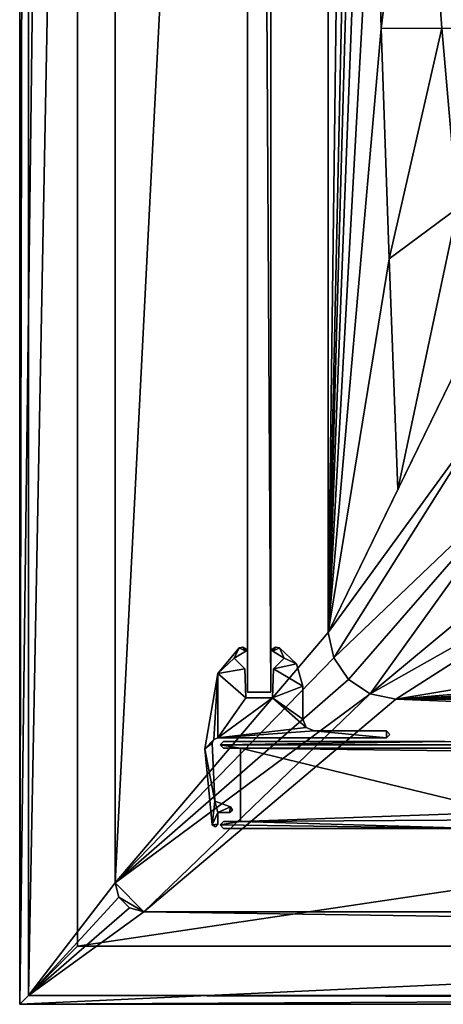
# Model space of a CAD drawing. Header units: metres. Extents: x -1004 to 0, y -808 to 0.
# Tile 1 of 116: x -1004 to -931, y -804 to -634. Entities that reach past the tile are written whole.
import ezdxf

# ---------------------------------------------------------------- set-up
doc = ezdxf.new("R2010")
doc.units = ezdxf.units.M

msp = doc.modelspace()

# ---------------------------------------------------------------- linework, layer by layer
at = {"layer": 'top0'}
for points in [[(-34.461109, -759.310669, 2062.759766), (-930.71106, -758.710327, 2062.759766), (-969.456116, -759.310669, 2062.759766)], [(-930.71106, -758.710327, 2062.759766), (-968.858765, -758.710327, 2062.759766), (-969.456116, -759.310669, 2062.759766)], [(-968.858765, -758.710327, 163.059708), (-969.456116, -759.310669, 163.059708), (-968.858765, -758.710327, 2062.759766)], [(-969.456116, -759.310669, 163.059708), (-969.456116, -759.310669, 2062.759766), (-968.858765, -758.710327, 2062.759766)], [(-969.456116, -759.310669, 163.059708), (-930.71106, -758.710327, 163.059708), (-34.461109, -759.310669, 163.059708)], [(-969.456116, -759.310669, 163.059708), (-968.858765, -758.710327, 163.059708), (-930.71106, -758.710327, 163.059708)], [(-34.461109, -759.310669, 2062.759766), (-969.456116, -759.310669, 2062.759766), (-37.958637, -759.910339, 2062.759766)], [(-37.958637, -759.910339, 2062.759766), (-969.456116, -759.310669, 2062.759766), (-965.958618, -759.910339, 2062.759766)], [(-969.456116, -759.310669, 2062.759766), (-968.858765, -759.910339, 2062.759766), (-965.958618, -759.910339, 2062.759766)], [(-969.456116, -759.310669, 163.059708), (-968.858765, -759.910339, 163.059708), (-969.456116, -759.310669, 2062.759766)], [(-968.858765, -759.910339, 163.059708), (-968.858765, -759.910339, 2062.759766), (-969.456116, -759.310669, 2062.759766)], [(-965.958618, -759.910339, 163.059708), (-969.456116, -759.310669, 163.059708), (-37.958637, -759.910339, 163.059708)], [(-37.958637, -759.910339, 163.059708), (-969.456116, -759.310669, 163.059708), (-34.461109, -759.310669, 163.059708)], [(-965.958618, -759.910339, 163.059708), (-968.858765, -759.910339, 163.059708), (-969.456116, -759.310669, 163.059708)], [(-968.858765, -758.710327, 163.059708), (-968.858765, -758.710327, 2062.759766), (-930.71106, -758.710327, 163.059708)], [(-968.858765, -758.710327, 2062.759766), (-930.71106, -758.710327, 2062.759766), (-930.71106, -758.710327, 163.059708)], [(-965.958618, -759.910339, 163.059708), (-965.958618, -759.910339, 2062.759766), (-968.858765, -759.910339, 163.059708)], [(-965.958618, -759.910339, 2062.759766), (-968.858765, -759.910339, 2062.759766), (-968.858765, -759.910339, 163.059708)], [(-37.958637, -759.910339, 2062.759766), (-965.958618, -759.910339, 2062.759766), (-83.458664, -770.893066, 2062.759766)], [(-83.458664, -770.893066, 2062.759766), (-965.958618, -759.910339, 2062.759766), (-920.458618, -770.893127, 2062.759766)], [(-965.958618, -759.910339, 2062.759766), (-965.958618, -772.510315, 2062.759766), (-920.458618, -770.893127, 2062.759766)], [(-965.958618, -759.910339, 163.059708), (-965.958618, -772.510315, 163.059708), (-965.958618, -759.910339, 2062.759766)], [(-965.958618, -772.510315, 163.059708), (-965.958618, -772.510315, 2062.759766), (-965.958618, -759.910339, 2062.759766)], [(-920.458618, -770.893127, 163.059708), (-965.958618, -759.910339, 163.059708), (-83.458664, -770.893066, 163.059708)], [(-83.458664, -770.893066, 163.059708), (-965.958618, -759.910339, 163.059708), (-37.958637, -759.910339, 163.059708)], [(-965.958618, -759.910339, 163.059708), (-920.458618, -770.893127, 163.059708), (-965.958618, -772.510315, 163.059708)], [(-920.458618, -770.893127, 2062.759766), (-965.958618, -772.510315, 2062.759766), (-921.429993, -772.239868, 2062.759766)], [(-920.458618, -770.893127, 163.059708), (-921.429993, -772.239868, 163.059708), (-965.958618, -772.510315, 163.059708)], [(-968.858765, -772.510315, 2062.759766), (-969.455872, -773.110596, 2062.759766), (-965.958618, -772.510315, 2062.759766)], [(-969.455872, -773.110596, 2062.759766), (-924.958618, -773.710327, 2062.759766), (-965.958618, -772.510315, 2062.759766)], [(-968.858765, -772.510315, 163.059708), (-969.455872, -773.110596, 163.059708), (-968.858765, -772.510315, 2062.759766)], [(-969.455872, -773.110596, 163.059708), (-969.455872, -773.110596, 2062.759766), (-968.858765, -772.510315, 2062.759766)], [(-969.455872, -773.110596, 163.059708), (-965.958618, -772.510315, 163.059708), (-924.958618, -773.710327, 163.059708)], [(-969.455872, -773.110596, 163.059708), (-968.858765, -772.510315, 163.059708), (-965.958618, -772.510315, 163.059708)], [(-969.455872, -773.110596, 2062.759766), (-968.858765, -773.710327, 2062.759766), (-924.958618, -773.710327, 2062.759766)], [(-969.455872, -773.110596, 163.059708), (-968.858765, -773.710327, 163.059708), (-969.455872, -773.110596, 2062.759766)], [(-968.858765, -773.710327, 163.059708), (-968.858765, -773.710327, 2062.759766), (-969.455872, -773.110596, 2062.759766)], [(-968.858765, -773.710327, 163.059708), (-969.455872, -773.110596, 163.059708), (-924.958618, -773.710327, 163.059708)], [(-968.858765, -772.510315, 163.059708), (-968.858765, -772.510315, 2062.759766), (-965.958618, -772.510315, 163.059708)], [(-968.858765, -772.510315, 2062.759766), (-965.958618, -772.510315, 2062.759766), (-965.958618, -772.510315, 163.059708)], [(-968.858765, -773.710327, 163.059708), (-924.958618, -773.710327, 163.059708), (-968.858765, -773.710327, 2062.759766)], [(-924.958618, -773.710327, 163.059708), (-924.958618, -773.710327, 2062.759766), (-968.858765, -773.710327, 2062.759766)], [(-965.958618, -772.510315, 2062.759766), (-924.958618, -773.710327, 2062.759766), (-921.429993, -772.239868, 2062.759766)], [(-965.958618, -772.510315, 163.059708), (-921.429993, -772.239868, 163.059708), (-924.958618, -773.710327, 163.059708)]]:
    msp.add_3dface(points, dxfattribs=at)
at = {"layer": 'top012'}
for points in [[(-960.700806, -57.206142, 164.559738), (-960.700806, -750.206116, 164.559738), (-964.700806, -57.206142, 164.559738)], [(-960.700806, -750.206116, 164.559738), (-964.700806, -750.206116, 164.559738), (-964.700806, -57.206142, 164.559738)], [(-964.700806, -57.206142, 2061.559814), (-964.700806, -57.206142, 164.559738), (-964.700806, -750.206116, 2061.559814)], [(-964.700806, -57.206142, 164.559738), (-964.700806, -750.206116, 164.559738), (-964.700806, -750.206116, 2061.559814)], [(-960.700806, -57.206142, 2061.559814), (-964.700806, -57.206142, 2061.559814), (-960.700806, -750.206116, 2061.559814)], [(-964.700806, -57.206142, 2061.559814), (-964.700806, -750.206116, 2061.559814), (-960.700806, -750.206116, 2061.559814)], [(-960.700806, -750.206116, 2061.559814), (-960.700806, -750.206116, 164.559738), (-960.700806, -57.206142, 2061.559814)], [(-960.700806, -750.206116, 164.559738), (-960.700806, -57.206142, 164.559738), (-960.700806, -57.206142, 2061.559814)], [(-960.700806, -750.206116, 2061.559814), (-964.700806, -750.206116, 2061.559814), (-960.700806, -750.206116, 164.559738)], [(-964.700806, -750.206116, 2061.559814), (-964.700806, -750.206116, 164.559738), (-960.700806, -750.206116, 164.559738)]]:
    msp.add_3dface(points, dxfattribs=at)
at = {"layer": 'top01234'}
for points in [[(-966.189392, -742.577332, 163.059708), (-967.015076, -744.355042, 163.059708), (-969.865967, -747.00061, 163.059708)], [(-969.865967, -747.00061, 2063.059814), (-966.189392, -742.577332, 2063.059814), (-969.865967, -747.00061, 163.059708)], [(-966.189392, -742.577332, 2063.059814), (-966.189392, -742.577332, 163.059708), (-969.865967, -747.00061, 163.059708)], [(-969.865967, -747.00061, 2063.059814), (-967.015076, -744.355042, 2063.059814), (-966.189392, -742.577332, 2063.059814)], [(-965.029175, -743.147949, 163.059708), (-967.015076, -744.355042, 163.059708), (-966.189392, -742.577332, 163.059708)], [(-967.015076, -744.355042, 2063.059814), (-965.029175, -743.147949, 2063.059814), (-966.189392, -742.577332, 2063.059814)], [(-965.029175, -743.147949, 2063.059814), (-967.015076, -744.355042, 2063.059814), (-965.029175, -743.147949, 163.059708)], [(-967.015076, -744.355042, 2063.059814), (-967.015076, -744.355042, 163.059708), (-965.029175, -743.147949, 163.059708)], [(-965.521057, -742.484619, 163.059708), (-965.029175, -743.147949, 163.059708), (-966.189392, -742.577332, 163.059708)], [(-966.189392, -742.577332, 2063.059814), (-965.521057, -742.484619, 2063.059814), (-966.189392, -742.577332, 163.059708)], [(-965.521057, -742.484619, 2063.059814), (-965.521057, -742.484619, 163.059708), (-966.189392, -742.577332, 163.059708)], [(-966.189392, -742.577332, 2063.059814), (-965.029175, -743.147949, 2063.059814), (-965.521057, -742.484619, 2063.059814)], [(-965.521057, -742.484619, 163.059708), (-964.944946, -742.835876, 163.059708), (-965.029175, -743.147949, 163.059708)], [(-965.521057, -742.484619, 2063.059814), (-964.944946, -742.835876, 2063.059814), (-965.521057, -742.484619, 163.059708)], [(-964.944946, -742.835876, 2063.059814), (-964.944946, -742.835876, 163.059708), (-965.521057, -742.484619, 163.059708)], [(-965.029175, -743.147949, 2063.059814), (-964.944946, -742.835876, 2063.059814), (-965.521057, -742.484619, 2063.059814)], [(-964.944946, -742.835876, 163.059708), (-964.908203, -743.013245, 163.059708), (-965.029175, -743.147949, 163.059708)], [(-965.029175, -743.147949, 2063.059814), (-964.908203, -743.013245, 2063.059814), (-964.944946, -742.835876, 2063.059814)], [(-964.908203, -743.013245, 2063.059814), (-965.029175, -743.147949, 2063.059814), (-964.908203, -743.013245, 163.059708)], [(-965.029175, -743.147949, 2063.059814), (-965.029175, -743.147949, 163.059708), (-964.908203, -743.013245, 163.059708)], [(-964.944946, -742.835876, 2063.059814), (-964.908203, -743.013245, 2063.059814), (-964.944946, -742.835876, 163.059708)], [(-964.908203, -743.013245, 2063.059814), (-964.908203, -743.013245, 163.059708), (-964.944946, -742.835876, 163.059708)], [(-960.493286, -743.013245, 163.059708), (-960.456665, -742.835876, 163.059708), (-960.372437, -743.147949, 163.059708)], [(-960.493286, -743.013245, 2063.059814), (-960.456665, -742.835876, 2063.059814), (-960.493286, -743.013245, 163.059708)], [(-960.456665, -742.835876, 2063.059814), (-960.456665, -742.835876, 163.059708), (-960.493286, -743.013245, 163.059708)], [(-960.372437, -743.147949, 2063.059814), (-960.456665, -742.835876, 2063.059814), (-960.493286, -743.013245, 2063.059814)], [(-960.372437, -743.147949, 2063.059814), (-960.493286, -743.013245, 2063.059814), (-960.372437, -743.147949, 163.059708)], [(-960.493286, -743.013245, 2063.059814), (-960.493286, -743.013245, 163.059708), (-960.372437, -743.147949, 163.059708)], [(-960.456665, -742.835876, 163.059708), (-959.880615, -742.484619, 163.059708), (-960.372437, -743.147949, 163.059708)], [(-960.456665, -742.835876, 2063.059814), (-959.880615, -742.484619, 2063.059814), (-960.456665, -742.835876, 163.059708)], [(-959.880615, -742.484619, 2063.059814), (-959.880615, -742.484619, 163.059708), (-960.456665, -742.835876, 163.059708)], [(-959.880615, -742.484619, 2063.059814), (-960.456665, -742.835876, 2063.059814), (-960.372437, -743.147949, 2063.059814)], [(-960.372437, -743.147949, 163.059708), (-959.880615, -742.484619, 163.059708), (-959.21228, -742.577332, 163.059708)], [(-959.21228, -742.577332, 2063.059814), (-959.880615, -742.484619, 2063.059814), (-960.372437, -743.147949, 2063.059814)], [(-958.386597, -744.355042, 163.059753), (-960.372437, -743.147949, 163.059708), (-959.21228, -742.577332, 163.059708)], [(-959.21228, -742.577332, 2063.059814), (-960.372437, -743.147949, 2063.059814), (-958.386597, -744.355042, 2063.059814)], [(-958.386597, -744.355042, 2063.059814), (-960.372437, -743.147949, 2063.059814), (-958.386597, -744.355042, 163.059753)], [(-960.372437, -743.147949, 2063.059814), (-960.372437, -743.147949, 163.059708), (-958.386597, -744.355042, 163.059753)], [(-959.880615, -742.484619, 2063.059814), (-959.21228, -742.577332, 2063.059814), (-959.880615, -742.484619, 163.059708)], [(-959.21228, -742.577332, 2063.059814), (-959.21228, -742.577332, 163.059708), (-959.880615, -742.484619, 163.059708)], [(-958.386597, -744.355042, 163.059753), (-959.21228, -742.577332, 163.059708), (-956.284729, -745.339966, 163.059708)], [(-959.21228, -742.577332, 2063.059814), (-956.284729, -745.339966, 2063.059814), (-959.21228, -742.577332, 163.059708)], [(-956.284729, -745.339966, 2063.059814), (-956.284729, -745.339966, 163.059708), (-959.21228, -742.577332, 163.059708)], [(-956.284729, -745.339966, 2063.059814), (-959.21228, -742.577332, 2063.059814), (-958.386597, -744.355042, 2063.059814)], [(-967.015076, -744.355042, 163.059708), (-965.168762, -746.201355, 163.059708), (-969.865967, -747.00061, 163.059708)], [(-965.168762, -746.201355, 2063.059814), (-967.015076, -744.355042, 2063.059814), (-969.865967, -747.00061, 2063.059814)], [(-967.015076, -744.355042, 2063.059814), (-965.168762, -746.201355, 2063.059814), (-967.015076, -744.355042, 163.059708)], [(-965.168762, -746.201355, 2063.059814), (-965.168762, -746.201355, 163.059708), (-967.015076, -744.355042, 163.059708)], [(-960.23291, -746.201355, 163.059708), (-958.386597, -744.355042, 163.059753), (-956.284729, -745.339966, 163.059708)], [(-960.23291, -746.201355, 163.059708), (-960.23291, -746.201355, 2063.059814), (-958.386597, -744.355042, 163.059753)], [(-960.23291, -746.201355, 2063.059814), (-958.386597, -744.355042, 2063.059814), (-958.386597, -744.355042, 163.059753)], [(-956.284729, -745.339966, 2063.059814), (-958.386597, -744.355042, 2063.059814), (-960.23291, -746.201355, 2063.059814)], [(-969.865967, -747.00061, 163.059708), (-965.168762, -746.201355, 163.059708), (-964.993958, -751.206116, 163.059708)], [(-964.993958, -751.206116, 2063.059814), (-965.168762, -746.201355, 2063.059814), (-969.865967, -747.00061, 2063.059814)], [(-965.168762, -746.201355, 2063.059814), (-964.993958, -751.206116, 2063.059814), (-965.168762, -746.201355, 163.059708)], [(-964.993958, -751.206116, 2063.059814), (-964.993958, -751.206116, 163.059708), (-965.168762, -746.201355, 163.059708)], [(-960.407654, -751.206116, 163.059708), (-960.23291, -746.201355, 163.059708), (-955.200806, -749.216614, 163.059708)], [(-960.407654, -751.206116, 163.059708), (-960.407654, -751.206116, 2063.059814), (-960.23291, -746.201355, 163.059708)], [(-960.407654, -751.206116, 2063.059814), (-960.23291, -746.201355, 2063.059814), (-960.23291, -746.201355, 163.059708)], [(-955.200806, -749.216614, 2063.059814), (-960.23291, -746.201355, 2063.059814), (-960.407654, -751.206116, 2063.059814)], [(-960.23291, -746.201355, 163.059708), (-956.284729, -745.339966, 163.059708), (-955.200806, -749.216614, 163.059708)], [(-955.200806, -749.216614, 2063.059814), (-956.284729, -745.339966, 2063.059814), (-960.23291, -746.201355, 2063.059814)], [(-956.284729, -745.339966, 2063.059814), (-955.200806, -749.216614, 2063.059814), (-956.284729, -745.339966, 163.059708)], [(-955.200806, -749.216614, 2063.059814), (-955.200806, -749.216614, 163.059708), (-956.284729, -745.339966, 163.059708)], [(-972.064636, -759.978821, 163.059708), (-969.865967, -747.00061, 163.059708), (-970.509827, -758.380737, 163.059708)], [(-972.064636, -759.978821, 2063.059814), (-969.865967, -747.00061, 2063.059814), (-972.064636, -759.978821, 163.059708)], [(-969.865967, -747.00061, 2063.059814), (-969.865967, -747.00061, 163.059708), (-972.064636, -759.978821, 163.059708)], [(-969.865967, -747.00061, 2063.059814), (-972.064636, -759.978821, 2063.059814), (-970.509827, -758.380737, 2063.059814)], [(-970.509827, -758.380737, 163.059708), (-969.865967, -747.00061, 163.059708), (-969.823792, -758.10614, 163.059708)], [(-969.823792, -758.10614, 2063.059814), (-969.865967, -747.00061, 2063.059814), (-970.509827, -758.380737, 2063.059814)], [(-969.865967, -747.00061, 163.059708), (-964.993958, -751.206116, 163.059708), (-969.823792, -758.10614, 163.059708)], [(-964.993958, -751.206116, 2063.059814), (-969.865967, -747.00061, 2063.059814), (-969.823792, -758.10614, 2063.059814)], [(-960.407654, -751.206116, 163.059708), (-955.200806, -749.216614, 163.059708), (-955.200806, -754.906128, 163.059708)], [(-955.200806, -754.906128, 2063.059814), (-955.200806, -749.216614, 2063.059814), (-960.407654, -751.206116, 2063.059814)], [(-955.200806, -749.216614, 163.059708), (-955.200806, -749.216614, 2063.059814), (-955.200806, -754.906128, 163.059708)], [(-955.200806, -749.216614, 2063.059814), (-955.200806, -754.906128, 2063.059814), (-955.200806, -754.906128, 163.059708)], [(-969.823792, -758.10614, 163.059708), (-960.407654, -751.206116, 163.059708), (-954.612732, -756.318115, 163.059708)], [(-969.823792, -758.10614, 163.059708), (-964.993958, -751.206116, 163.059708), (-960.407654, -751.206116, 163.059708)], [(-960.407654, -751.206116, 2063.059814), (-969.823792, -758.10614, 2063.059814), (-954.612732, -756.318115, 2063.059814)], [(-960.407654, -751.206116, 2063.059814), (-964.993958, -751.206116, 2063.059814), (-969.823792, -758.10614, 2063.059814)], [(-964.993958, -751.206116, 163.059708), (-964.993958, -751.206116, 2063.059814), (-960.407654, -751.206116, 163.059708)], [(-964.993958, -751.206116, 2063.059814), (-960.407654, -751.206116, 2063.059814), (-960.407654, -751.206116, 163.059708)], [(-954.612732, -756.318115, 163.059708), (-960.407654, -751.206116, 163.059708), (-955.200806, -754.906128, 163.059708)], [(-955.200806, -754.906128, 2063.059814), (-960.407654, -751.206116, 2063.059814), (-954.612732, -756.318115, 2063.059814)], [(-955.200806, -754.906128, 2063.059814), (-954.612732, -756.318115, 2063.059814), (-955.200806, -754.906128, 163.059708)], [(-954.612732, -756.318115, 2063.059814), (-954.612732, -756.318115, 163.059708), (-955.200806, -754.906128, 163.059708)], [(-953.200806, -756.906128, 163.059708), (-969.823792, -758.10614, 163.059708), (-954.612732, -756.318115, 163.059708)], [(-954.612732, -756.318115, 2063.059814), (-969.823792, -758.10614, 2063.059814), (-953.200806, -756.906128, 2063.059814)], [(-954.612732, -756.318115, 2063.059814), (-953.200806, -756.906128, 2063.059814), (-954.612732, -756.318115, 163.059708)], [(-953.200806, -756.906128, 2063.059814), (-953.200806, -756.906128, 163.059708), (-954.612732, -756.318115, 163.059708)], [(-970.822266, -759.050293, 163.059708), (-972.064636, -759.978821, 163.059708), (-970.509827, -758.380737, 163.059708)], [(-970.509827, -758.380737, 2063.059814), (-972.064636, -759.978821, 2063.059814), (-970.822266, -759.050293, 2063.059814)], [(-970.509827, -758.380737, 2063.059814), (-970.822266, -759.050293, 2063.059814), (-970.509827, -758.380737, 163.059708)], [(-970.822266, -759.050293, 2063.059814), (-970.822266, -759.050293, 163.059708), (-970.509827, -758.380737, 163.059708)], [(-969.823792, -758.10614, 2063.059814), (-970.509827, -758.380737, 2063.059814), (-969.823792, -758.10614, 163.059708)], [(-970.509827, -758.380737, 2063.059814), (-970.509827, -758.380737, 163.059708), (-969.823792, -758.10614, 163.059708)], [(-940.753479, -758.10614, 163.059708), (-969.823792, -758.10614, 163.059708), (-953.200806, -756.906128, 163.059708)], [(-969.823792, -758.10614, 2063.059814), (-940.753479, -758.10614, 2063.059814), (-953.200806, -756.906128, 2063.059814)], [(-940.753479, -758.10614, 2063.059814), (-969.823792, -758.10614, 2063.059814), (-940.753479, -758.10614, 163.059708)], [(-969.823792, -758.10614, 2063.059814), (-969.823792, -758.10614, 163.059708), (-940.753479, -758.10614, 163.059708)], [(-940.753479, -756.906128, 163.059708), (-940.753479, -758.10614, 163.059708), (-953.200806, -756.906128, 163.059708)], [(-953.200806, -756.906128, 163.059708), (-953.200806, -756.906128, 2063.059814), (-940.753479, -756.906128, 163.059708)], [(-953.200806, -756.906128, 2063.059814), (-940.753479, -756.906128, 2063.059814), (-940.753479, -756.906128, 163.059708)], [(-953.200806, -756.906128, 2063.059814), (-940.753479, -758.10614, 2063.059814), (-940.753479, -756.906128, 2063.059814)], [(-940.753479, -756.906128, 163.059708), (-940.155823, -757.506042, 163.059753), (-940.753479, -758.10614, 163.059708)], [(-940.753479, -756.906128, 2063.059814), (-940.155823, -757.506042, 2063.059814), (-940.753479, -756.906128, 163.059708)], [(-940.155823, -757.506042, 2063.059814), (-940.155823, -757.506042, 163.059753), (-940.753479, -756.906128, 163.059708)], [(-940.753479, -758.10614, 2063.059814), (-940.155823, -757.506042, 2063.059814), (-940.753479, -756.906128, 2063.059814)], [(-940.155823, -757.506042, 2063.059814), (-940.753479, -758.10614, 2063.059814), (-940.155823, -757.506042, 163.059753)], [(-940.753479, -758.10614, 2063.059814), (-940.753479, -758.10614, 163.059708), (-940.155823, -757.506042, 163.059753)], [(-970.822266, -759.050293, 163.059708), (-970.358765, -769.010315, 163.059708), (-972.064636, -759.978821, 163.059708)], [(-972.064636, -759.978821, 2063.059814), (-970.358765, -769.010315, 2063.059814), (-970.822266, -759.050293, 2063.059814)], [(-970.358765, -769.010315, 163.059708), (-970.802979, -773.081299, 163.059708), (-972.064636, -759.978821, 163.059708)], [(-970.802979, -773.081299, 2063.059814), (-972.064636, -759.978821, 2063.059814), (-970.802979, -773.081299, 163.059708)], [(-972.064636, -759.978821, 2063.059814), (-972.064636, -759.978821, 163.059708), (-970.802979, -773.081299, 163.059708)], [(-972.064636, -759.978821, 2063.059814), (-970.802979, -773.081299, 2063.059814), (-970.358765, -769.010315, 2063.059814)], [(-970.822266, -759.050293, 2063.059814), (-970.358765, -769.010315, 2063.059814), (-970.822266, -759.050293, 163.059708)], [(-970.358765, -769.010315, 2063.059814), (-970.358765, -769.010315, 163.059708), (-970.822266, -759.050293, 163.059708)], [(-970.802979, -773.081299, 163.059708), (-970.358765, -769.010315, 163.059708), (-969.830322, -770.962585, 163.059708)], [(-970.802979, -773.081299, 2063.059814), (-969.830322, -770.962585, 2063.059814), (-970.358765, -769.010315, 2063.059814)], [(-970.358765, -769.010315, 163.059708), (-967.659302, -769.992737, 163.059708), (-969.830322, -770.962585, 163.059708)], [(-970.358765, -769.010315, 2063.059814), (-967.659302, -769.992737, 2063.059814), (-970.358765, -769.010315, 163.059708)], [(-967.659302, -769.992737, 2063.059814), (-967.659302, -769.992737, 163.059708), (-970.358765, -769.010315, 163.059708)], [(-970.358765, -769.010315, 2063.059814), (-969.830322, -770.962585, 2063.059814), (-967.659302, -769.992737, 2063.059814)], [(-969.830322, -770.962585, 163.059708), (-967.659302, -769.992737, 163.059708), (-967.830322, -770.962585, 163.059708)], [(-969.830322, -770.962585, 2063.059814), (-967.830322, -770.962585, 2063.059814), (-967.659302, -769.992737, 2063.059814)], [(-967.659302, -769.992737, 163.059708), (-967.339233, -770.549194, 163.059708), (-967.830322, -770.962585, 163.059708)], [(-967.659302, -769.992737, 2063.059814), (-967.830322, -770.962585, 2063.059814), (-967.339233, -770.549194, 2063.059814)], [(-967.659302, -769.992737, 2063.059814), (-967.339233, -770.549194, 2063.059814), (-967.659302, -769.992737, 163.059708)], [(-967.339233, -770.549194, 2063.059814), (-967.339233, -770.549194, 163.059708), (-967.659302, -769.992737, 163.059708)], [(-969.830322, -770.962585, 163.059708), (-969.830322, -772.969849, 163.059708), (-970.802979, -773.081299, 163.059708)], [(-969.830322, -772.969849, 2063.059814), (-969.830322, -770.962585, 2063.059814), (-970.802979, -773.081299, 2063.059814)], [(-967.830322, -770.962585, 2063.059814), (-969.830322, -770.962585, 2063.059814), (-967.830322, -770.962585, 163.059708)], [(-969.830322, -770.962585, 2063.059814), (-969.830322, -770.962585, 163.059708), (-967.830322, -770.962585, 163.059708)], [(-969.830322, -770.962585, 163.059708), (-969.830322, -770.962585, 2063.059814), (-969.830322, -772.969849, 163.059708)], [(-969.830322, -770.962585, 2063.059814), (-969.830322, -772.969849, 2063.059814), (-969.830322, -772.969849, 163.059708)], [(-967.339233, -770.549194, 2063.059814), (-967.830322, -770.962585, 2063.059814), (-967.339233, -770.549194, 163.059708)], [(-967.830322, -770.962585, 2063.059814), (-967.830322, -770.962585, 163.059708), (-967.339233, -770.549194, 163.059708)], [(-969.830322, -772.969849, 163.059708), (-970.26709, -773.457886, 163.059708), (-970.802979, -773.081299, 163.059708)], [(-970.26709, -773.457886, 2063.059814), (-969.830322, -772.969849, 2063.059814), (-970.802979, -773.081299, 2063.059814)], [(-970.26709, -773.457886, 2063.059814), (-970.802979, -773.081299, 2063.059814), (-970.26709, -773.457886, 163.059708)], [(-970.802979, -773.081299, 2063.059814), (-970.802979, -773.081299, 163.059708), (-970.26709, -773.457886, 163.059708)], [(-969.830322, -772.969849, 2063.059814), (-970.26709, -773.457886, 2063.059814), (-969.830322, -772.969849, 163.059708)], [(-970.26709, -773.457886, 2063.059814), (-970.26709, -773.457886, 163.059708), (-969.830322, -772.969849, 163.059708)]]:
    msp.add_3dface(points, dxfattribs=at)
at = {"layer": 'top0123413'}
for points in [[(-994.037292, -10), (-1004.037292, -804.032166), (-1004.037292, 0)], [(-1004.037292, 0), (-1004.037292, -804.032166), (-1002.510071, -1.527202, 175)], [(-1004.037292, -804.032166), (-1002.510071, -802.504944, 175), (-1002.510071, -1.527202, 175)], [(-1002.510071, -1.527202, 175), (-1002.510071, -802.504944, 175), (-987.575928, -20.921553, 175)], [(-994.037292, -10), (-994.037292, -794.032166), (-1004.037292, -804.032166)], [(-994.037292, -794.032166), (-994.037292, -10), (-994.037292, -794.032166, 90)], [(-994.037292, -10), (-994.037292, -10, 90), (-994.037292, -794.032166, 90)], [(-994.037292, -794.032166, 90), (-994.037292, -10, 90), (-787.024658, -763.271118, 90)], [(-787.024658, -763.271118, 90), (-994.037292, -10, 90), (-533.424561, -638.481384, 90)], [(-994.037292, -10, 90), (-526.238708, -632.856445, 90), (-533.424561, -638.481384, 90)], [(-987.575928, -20.921553, 175), (-1002.510071, -802.504944, 175), (-987.575928, -783.110596, 175)], [(-987.575928, -783.110596, 163.059708), (-950.935486, -64.630676, 163.059708), (-987.575928, -20.921553, 163.059708)], [(-987.575928, -783.110596, 175), (-987.575928, -783.110596, 163.059708), (-987.575928, -20.921553, 175)], [(-987.575928, -783.110596, 163.059708), (-987.575928, -20.921553, 163.059708), (-987.575928, -20.921553, 175)], [(-950.816833, -739.955444, 163.059708), (-950.935486, -64.630676, 163.059708), (-987.575928, -783.110596, 163.059708)], [(-950.816833, -739.955444, 163.059708), (-945.404663, -317.683228, 138.227234), (-950.935486, -64.630676, 163.059708)], [(-945.113525, -476.788971, 137.038986), (-945.404663, -317.683228, 138.227234), (-950.816833, -739.955444, 163.059708)], [(-944.537354, -516.559998, 136.816986), (-945.113525, -476.788971, 137.038986), (-950.816833, -739.955444, 163.059708)], [(-944.537354, -516.559998, 136.816986), (-950.816833, -739.955444, 163.059708), (-943.76825, -556.325623, 136.619598)], [(-950.816833, -739.955444, 163.059708), (-942.807739, -596.084167, 136.443268), (-943.76825, -556.325623, 136.619598)], [(-941.654846, -635.832581, 136.283875), (-935.06543, -581.893372, 109.866074), (-942.807739, -596.084167, 136.443268)], [(-931.173462, -635.794861, 108.925217), (-935.06543, -581.893372, 109.866074), (-941.654846, -635.832581, 136.283875)], [(-548.091431, -624.124634, 109.128922), (-935.06543, -581.893372, 109.866074), (-557.370667, -635.821777, 108.924751)], [(-935.06543, -581.893372, 109.866074), (-931.173462, -635.794861, 108.925217), (-557.370667, -635.821777, 108.924751)], [(-950.816833, -739.955444, 163.059708), (-941.654846, -635.832581, 136.283875), (-942.807739, -596.084167, 136.443268)], [(-940.308167, -675.568787, 136.137054), (-941.654846, -635.832581, 136.283875), (-950.816833, -739.955444, 163.059708)], [(-931.173462, -635.794861, 108.925217), (-941.654846, -635.832581, 136.283875), (-940.308167, -675.568787, 136.137054)], [(-928.493896, -666.817932, 108.383713), (-931.173462, -635.794861, 108.925217), (-940.308167, -675.568787, 136.137054)], [(-557.370667, -635.821777, 108.924751), (-931.173462, -635.794861, 108.925217), (-928.493896, -666.817932, 108.383713)], [(-928.493896, -666.817932, 108.383713), (-940.308167, -675.568787, 136.137054), (-938.7677, -715.296021, 135.99823)], [(-926.304443, -689.748474, 107.983452), (-928.493896, -666.817932, 108.383713), (-938.7677, -715.296021, 135.99823)], [(-938.7677, -715.296021, 135.99823), (-940.308167, -675.568787, 136.137054), (-950.816833, -739.955444, 163.059708)], [(-938.7677, -715.296021, 135.99823), (-950.816833, -739.955444, 163.059708), (-926.304443, -689.748474, 107.983452)], [(-950.816833, -739.955444, 163.059708), (-922.924622, -701.699097, 107.774857), (-926.304443, -689.748474, 107.983452)], [(-950.816833, -739.955444, 163.059708), (-949.862427, -744.342712, 163.059708), (-922.924622, -701.699097, 107.774857)], [(-949.862427, -744.342712, 163.059708), (-915.722534, -711.811768, 107.598343), (-922.924622, -701.699097, 107.774857)], [(-949.862427, -744.342712, 163.059708), (-947.294312, -748.033325, 163.059708), (-915.722534, -711.811768, 107.598343)], [(-947.294312, -748.033325, 163.059708), (-943.556763, -750.533447, 163.059708), (-915.722534, -711.811768, 107.598343)], [(-915.722534, -711.811768, 107.598343), (-943.556763, -750.533447, 163.059708), (-905.548462, -718.979797, 107.473221)], [(-943.556763, -750.533447, 163.059708), (-893.519409, -722.321716, 107.414894), (-905.548462, -718.979797, 107.473221)], [(-943.556763, -750.533447, 163.059708), (-939.157776, -751.444458, 163.059708), (-893.519409, -722.321716, 107.414894)], [(-893.519409, -722.321716, 107.414894), (-939.157776, -751.444458, 163.059708), (-864.895691, -739.092041, 135.433685)], [(-939.157776, -751.444458, 163.059708), (-813.088989, -740.825867, 135.221756), (-864.895691, -739.092041, 135.433685)], [(-949.862427, -744.342712, 163.059708), (-950.816833, -739.955444, 163.059708), (-987.575928, -783.110596, 163.059708)], [(-813.088989, -740.825867, 135.221756), (-939.157776, -751.444458, 163.059708), (-761.266541, -742.300293, 135.031372)], [(-939.157776, -751.444458, 163.059708), (-709.43103, -743.512634, 134.868439), (-761.266541, -742.300293, 135.031372)], [(-987.575928, -783.110596, 163.059708), (-947.294312, -748.033325, 163.059708), (-949.862427, -744.342712, 163.059708)], [(-939.157776, -751.444458, 163.059708), (-657.586243, -744.4599, 134.737961), (-709.43103, -743.512634, 134.868439)], [(-605.734558, -745.139038, 134.642822), (-657.586243, -744.4599, 134.737961), (-939.157776, -751.444458, 163.059708)], [(-64.87928, -751.444458, 163.059708), (-605.734558, -745.139038, 134.642822), (-939.157776, -751.444458, 163.059708)], [(-943.556763, -750.533447, 163.059708), (-947.294312, -748.033325, 163.059708), (-987.575928, -783.110596, 163.059708)], [(-982.615723, -788.070801, 163.059708), (-943.556763, -750.533447, 163.059708), (-987.575928, -783.110596, 163.059708)], [(-939.157776, -751.444458, 163.059708), (-943.556763, -750.533447, 163.059708), (-982.615723, -788.070801, 163.059708)], [(-21.421581, -788.070801, 163.059708), (-939.157776, -751.444458, 163.059708), (-982.615723, -788.070801, 163.059708)], [(-64.87928, -751.444458, 163.059708), (-939.157776, -751.444458, 163.059708), (-21.421581, -788.070801, 163.059708)], [(-787.024658, -794.032166, 90), (-994.037292, -794.032166, 90), (-787.024658, -763.271118, 90)], [(-1002.510071, -802.504944, 175), (-986.911377, -785.590698, 175), (-987.575928, -783.110596, 175)], [(-987.575928, -783.110596, 163.059708), (-986.911377, -785.590698, 163.059708), (-982.615723, -788.070801, 163.059708)], [(-987.575928, -783.110596, 163.059708), (-987.575928, -783.110596, 175), (-986.911377, -785.590698, 163.059708)], [(-987.575928, -783.110596, 175), (-986.911377, -785.590698, 175), (-986.911377, -785.590698, 163.059708)], [(-1002.510071, -802.504944, 175), (-985.095825, -787.40625, 175), (-986.911377, -785.590698, 175)], [(-986.911377, -785.590698, 163.059708), (-985.095825, -787.40625, 163.059708), (-982.615723, -788.070801, 163.059708)], [(-985.095825, -787.40625, 175), (-985.095825, -787.40625, 163.059708), (-986.911377, -785.590698, 163.059708)], [(-986.911377, -785.590698, 163.059708), (-986.911377, -785.590698, 175), (-985.095825, -787.40625, 175)], [(-982.615723, -788.070801, 175), (-985.095825, -787.40625, 175), (-1002.510071, -802.504944, 175)], [(-982.615723, -788.070801, 175), (-982.615723, -788.070801, 163.059708), (-985.095825, -787.40625, 175)], [(-982.615723, -788.070801, 163.059708), (-985.095825, -787.40625, 163.059708), (-985.095825, -787.40625, 175)], [(-1.527213, -802.504944, 175), (-982.615723, -788.070801, 175), (-1002.510071, -802.504944, 175)], [(-21.421581, -788.070801, 175), (-982.615723, -788.070801, 175), (-1.527213, -802.504944, 175)], [(-21.421581, -788.070801, 175), (-21.421581, -788.070801, 163.059708), (-982.615723, -788.070801, 175)], [(-21.421581, -788.070801, 163.059708), (-982.615723, -788.070801, 163.059708), (-982.615723, -788.070801, 175)], [(-994.037292, -794.032166), (-787.024658, -794.032166), (-1004.037292, -804.032166)], [(-1004.037292, -804.032166), (-787.024658, -794.032166), (-787.024658, -804.032166)], [(-994.037292, -794.032166, 90), (-787.024658, -794.032166, 90), (-994.037292, -794.032166)], [(-787.024658, -794.032166, 90), (-787.024658, -794.032166), (-994.037292, -794.032166)], [(-1002.510071, -802.504944, 175), (-1004.037292, -804.032166), (-787.024658, -802.890076, 130.867477)], [(-217.024689, -802.890076, 130.867477), (-1.527213, -802.504944, 175), (-1002.510071, -802.504944, 175)], [(-217.024689, -802.890076, 130.867477), (-1002.510071, -802.504944, 175), (-787.024658, -802.890076, 130.867477)], [(-787.024658, -802.890076, 130.867477), (-1004.037292, -804.032166), (-787.024658, -804.032166)]]:
    msp.add_3dface(points, dxfattribs=at)

doc.saveas('drawing.dxf')
